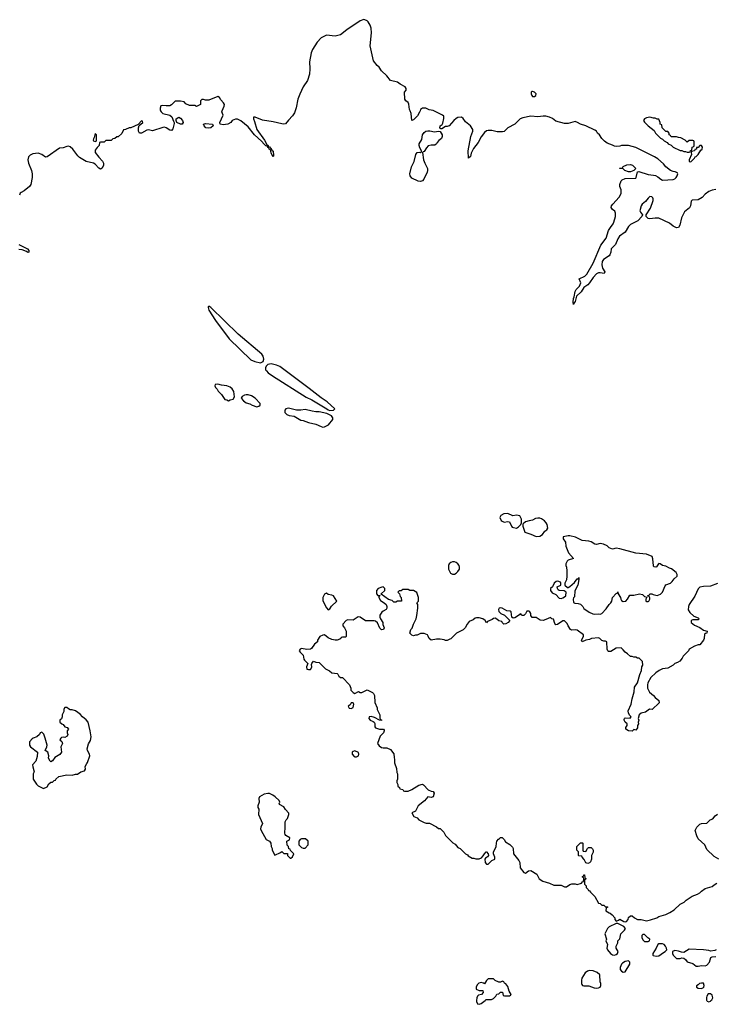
# Model space of a CAD drawing. Header units: inches. Extents: x 2386215 to 2556187, y 580866 to 760840.
# Tile 168 of 203: x 2531321 to 2539145, y 659958 to 671024. Entities that reach past the tile are written whole.
import ezdxf

# ---------------------------------------------------------------- set-up
doc = ezdxf.new("R2010")
doc.units = ezdxf.units.IN
doc.header["$MEASUREMENT"] = 0
for name, color, linetype in [('C5635', 7, 'Continuous'), ('C5636', 7, 'Continuous'), ('C5637', 7, 'Continuous')]:
    doc.layers.add(name, color=color, linetype=linetype)

msp = doc.modelspace()

# ---------------------------------------------------------------- linework, layer by layer
at = {"layer": 'C5635', "color": 5, "elevation": 40}
for points in [[(2536459, 660000), (2536459, 659990), (2536470, 659962), (2536490, 659958), (2536510, 659966), (2536555, 660000)], [(2539051, 660000), (2539054, 659994), (2539070, 659987), (2539090, 659995), (2539096, 660000)]]:
    msp.add_lwpolyline(points, dxfattribs=at)
at = {"layer": 'C5636', "color": 5}
for points, elevation in [([(2532906, 670000), (2532911, 669990), (2532930, 669971), (2533011, 669951), (2533033, 669933), (2533050, 669882), (2533058, 669870), (2533058, 669858), (2533044, 669796), (2533030, 669779), (2533010, 669784), (2532970, 669807), (2532950, 669814), (2532930, 669811), (2532816, 669776), (2532770, 669785), (2532750, 669781), (2532690, 669749), (2532668, 669748), (2532658, 669770), (2532658, 669810), (2532666, 669834), (2532706, 669870), (2532702, 669882), (2532690, 669886), (2532654, 669846), (2532570, 669808), (2532553, 669807), (2532512, 669788), (2532490, 669786), (2532470, 669746), (2532430, 669708), (2532413, 669707), (2532391, 669689), (2532370, 669686), (2532350, 669666), (2532290, 669666), (2532270, 669646), (2532230, 669646), (2532218, 669642), (2532214, 669610), (2532192, 669588), (2532170, 669558), (2532168, 669532), (2532210, 669477), (2532253, 669433), (2532263, 669410), (2532264, 669390), (2532250, 669356), (2532230, 669344), (2532210, 669356), (2532170, 669400), (2532150, 669412), (2532070, 669429), (2531995, 669475), (2531975, 669495), (2531918, 669570), (2531890, 669594), (2531870, 669601), (2531850, 669600), (2531810, 669585), (2531770, 669578), (2531630, 669482), (2531610, 669477), (2531570, 669510), (2531530, 669522), (2531470, 669516), (2531439, 669501), (2531419, 669481), (2531411, 669450), (2531421, 669410), (2531452, 669330), (2531461, 669290), (2531463, 669250), (2531445, 669170), (2531431, 669150), (2531370, 669099), (2531337, 669083), (2531327, 669073), (2531317, 669050)], 20), ([(2534418, 670000), (2534410, 669978), (2534390, 669943), (2534344, 669896), (2534310, 669853), (2534290, 669849), (2534270, 669852), (2534170, 669877), (2534050, 669896), (2533970, 669929), (2533951, 669929), (2533949, 669910), (2533961, 669881), (2533988, 669788), (2534076, 669670), (2534101, 669621), (2534114, 669610), (2534117, 669597), (2534130, 669594), (2534140, 669580), (2534150, 669576), (2534158, 669558), (2534170, 669547), (2534177, 669503), (2534176, 669490), (2534170, 669481), (2534150, 669524), (2534146, 669546), (2534140, 669560), (2534127, 669570), (2534124, 669584), (2534110, 669588), (2534103, 669603), (2534090, 669606), (2534070, 669623), (2534039, 669659), (2533962, 669730), (2533890, 669818), (2533810, 669887), (2533770, 669905), (2533750, 669905), (2533710, 669890), (2533695, 669870), (2533661, 669850), (2533610, 669842), (2533575, 669850), (2533573, 669870), (2533609, 669949), (2533595, 669990), (2533600, 670000)], 20), ([(2535824, 670000), (2535817, 669983), (2535795, 669945), (2535750, 669900), (2535730, 669890), (2535723, 669970), (2535712, 670000)], 20), ([(2539150, 669116), (2539110, 669109), (2539070, 669094), (2539030, 669064), (2538995, 669025), (2538950, 668998), (2538883, 668997), (2538874, 668986), (2538867, 668933), (2538856, 668910), (2538797, 668863), (2538764, 668796), (2538745, 668715), (2538730, 668689), (2538710, 668684), (2538670, 668705), (2538630, 668736), (2538510, 668793), (2538470, 668794), (2538410, 668785), (2538389, 668789), (2538368, 668810), (2538368, 668830), (2538415, 668905), (2538446, 668990), (2538447, 669010), (2538441, 669021), (2538430, 669032), (2538410, 669035), (2538390, 669018), (2538361, 668979), (2538321, 668950), (2538309, 668930), (2538297, 668877), (2538302, 668862), (2538325, 668830), (2538318, 668810), (2538275, 668765), (2538190, 668722), (2538170, 668700), (2538130, 668637), (2538068, 668590), (2538050, 668562), (2538021, 668499), (2537974, 668450), (2537971, 668410), (2537959, 668381), (2537950, 668369), (2537886, 668330), (2537874, 668306), (2537869, 668269), (2537876, 668230), (2537901, 668190), (2537895, 668170), (2537850, 668179), (2537830, 668178), (2537810, 668167), (2537770, 668128), (2537730, 668066), (2537710, 668044), (2537667, 668013), (2537635, 667965), (2537583, 667917), (2537570, 667858), (2537557, 667843), (2537550, 667823), (2537546, 667850), (2537549, 667889), (2537559, 667910), (2537568, 667970), (2537581, 667990), (2537618, 668030), (2537634, 668066), (2537612, 668110), (2537678, 668142), (2537698, 668162), (2537772, 668288), (2537856, 668490), (2537917, 668570), (2537945, 668655), (2537965, 668690), (2537996, 668730), (2538004, 668750), (2538021, 668810), (2538023, 668850), (2538013, 668873), (2537987, 668890), (2537974, 668914), (2537977, 668930), (2537991, 668950), (2538064, 669030), (2538087, 669070), (2538087, 669110), (2538069, 669150), (2538069, 669170), (2538086, 669214), (2538096, 669224), (2538130, 669238), (2538250, 669244), (2538255, 669250), (2538268, 669312), (2538283, 669317), (2538390, 669283), (2538450, 669278), (2538472, 669272), (2538499, 669259), (2538533, 669230), (2538550, 669221), (2538670, 669228), (2538690, 669236), (2538705, 669250), (2538716, 669270), (2538722, 669290), (2538718, 669298), (2538710, 669307), (2538694, 669314), (2538670, 669317), (2538639, 669330), (2538590, 669369), (2538562, 669402), (2538499, 669459), (2538462, 669482), (2538250, 669586), (2538170, 669609), (2538091, 669609), (2538070, 669602), (2538030, 669598), (2538010, 669602), (2537990, 669615), (2537930, 669635), (2537898, 669658), (2537869, 669690), (2537842, 669730), (2537819, 669750), (2537809, 669770), (2537790, 669784), (2537690, 669829), (2537628, 669850), (2537595, 669870), (2537570, 669880), (2537490, 669856), (2537450, 669858), (2537350, 669884), (2537313, 669913), (2537278, 669930), (2537240, 669940), (2537210, 669941), (2537150, 669933), (2537070, 669938), (2536978, 669922), (2536951, 669909), (2536890, 669849), (2536810, 669809), (2536770, 669769), (2536750, 669762), (2536690, 669764), (2536630, 669779), (2536590, 669779), (2536570, 669774), (2536550, 669756), (2536510, 669706), (2536476, 669644), (2536424, 669576), (2536397, 669523), (2536390, 669488), (2536370, 669469), (2536366, 669550), (2536395, 669710), (2536418, 669770), (2536417, 669790), (2536390, 669830), (2536336, 669876), (2536310, 669914), (2536290, 669929), (2536250, 669925), (2536230, 669912), (2536202, 669890), (2536150, 669831), (2536130, 669823), (2536110, 669823), (2536070, 669797), (2536056, 669796), (2536046, 669806), (2536049, 669830), (2536073, 669847), (2536079, 669861), (2536092, 669912), (2536090, 669938), (2536078, 669950), (2535978, 670000)], 20), ([(2531310, 668499), (2531407, 668450), (2531422, 668430), (2531425, 668410), (2531412, 668408), (2531398, 668418), (2531350, 668439), (2531310, 668441)], 20), ([(2539170, 664687), (2539090, 664657), (2539010, 664653), (2538970, 664645), (2538950, 664629), (2538916, 664544), (2538851, 664450), (2538845, 664430), (2538841, 664390), (2538860, 664360), (2538902, 664322), (2538950, 664302), (2538962, 664290), (2538950, 664278), (2538890, 664278), (2538874, 664270), (2538874, 664250), (2538910, 664218), (2538971, 664191), (2539010, 664162), (2539052, 664150), (2539051, 664129), (2539033, 664127), (2539024, 664116), (2539018, 664070), (2539011, 664049), (2538970, 663998), (2538950, 663998), (2538910, 663982), (2538852, 663948), (2538842, 663930), (2538782, 663870), (2538772, 663850), (2538744, 663816), (2538720, 663800), (2538690, 663788), (2538670, 663768), (2538610, 663735), (2538550, 663729), (2538512, 663710), (2538475, 663685), (2538418, 663630), (2538386, 663570), (2538381, 663550), (2538381, 663510), (2538406, 663466), (2538451, 663430), (2538470, 663405), (2538510, 663372), (2538512, 663348), (2538434, 663270), (2538404, 663276), (2538358, 663242), (2538310, 663229), (2538290, 663213), (2538278, 663170), (2538285, 663150), (2538278, 663130), (2538281, 663110), (2538271, 663090), (2538270, 663066), (2538250, 663038), (2538230, 663046), (2538210, 663028), (2538170, 663033), (2538139, 663050), (2538139, 663070), (2538155, 663090), (2538155, 663110), (2538129, 663129), (2538119, 663150), (2538120, 663160), (2538122, 663170), (2538130, 663178), (2538187, 663173), (2538196, 663184), (2538198, 663190), (2538182, 663202), (2538169, 663229), (2538163, 663257), (2538200, 663330), (2538209, 663390), (2538233, 663470), (2538237, 663523), (2538269, 663571), (2538294, 663666), (2538315, 663710), (2538318, 663750), (2538328, 663770), (2538326, 663810), (2538287, 663847), (2538268, 663848), (2538250, 663858), (2538230, 663858), (2538210, 663868), (2538190, 663868), (2538158, 663898), (2538130, 663915), (2538110, 663942), (2538084, 663964), (2538030, 663961), (2537970, 663923), (2537943, 663923), (2537935, 663930), (2537929, 663949), (2537926, 664030), (2537910, 664038), (2537890, 664038), (2537868, 664048), (2537846, 664070), (2537830, 664078), (2537754, 664070), (2537730, 664057), (2537690, 664049), (2537646, 664030), (2537639, 664050), (2537662, 664090), (2537662, 664110), (2537590, 664161), (2537570, 664165), (2537530, 664161), (2537515, 664170), (2537489, 664210), (2537478, 664238), (2537450, 664268), (2537430, 664269), (2537370, 664225), (2537350, 664222), (2537338, 664238), (2537326, 664286), (2537306, 664290), (2537290, 664306), (2537239, 664281), (2537210, 664272), (2537175, 664275), (2537130, 664304), (2537084, 664304), (2537069, 664329), (2537068, 664350), (2537058, 664370), (2537050, 664375), (2537030, 664378), (2537025, 664375), (2537010, 664346), (2536990, 664326), (2536970, 664326), (2536962, 664342), (2536950, 664346), (2536944, 664336), (2536890, 664302), (2536870, 664298), (2536858, 664310), (2536847, 664367), (2536838, 664378), (2536800, 664380), (2536746, 664410), (2536725, 664415), (2536714, 664410), (2536705, 664395), (2536710, 664374), (2536734, 664350), (2536773, 664333), (2536834, 664270), (2536814, 664250), (2536790, 664235), (2536766, 664230), (2536746, 664250), (2536742, 664262), (2536710, 664266), (2536688, 664288), (2536670, 664298), (2536650, 664295), (2536636, 664284), (2536581, 664259), (2536570, 664246), (2536558, 664270), (2536530, 664289), (2536490, 664302), (2536460, 664300), (2536444, 664296), (2536420, 664280), (2536378, 664262), (2536352, 664230), (2536331, 664189), (2536310, 664168), (2536234, 664130), (2536170, 664066), (2536160, 664060), (2536130, 664048), (2536110, 664046), (2536096, 664056), (2536050, 664062), (2536010, 664062), (2535949, 664049), (2535926, 664070), (2535916, 664096), (2535906, 664110), (2535870, 664126), (2535830, 664126), (2535792, 664108), (2535773, 664107), (2535750, 664098), (2535730, 664106), (2535708, 664128), (2535722, 664170), (2535734, 664186), (2535749, 664230), (2535779, 664290), (2535788, 664328), (2535798, 664410), (2535798, 664450), (2535788, 664470), (2535806, 664490), (2535808, 664530), (2535788, 664588), (2535750, 664608), (2535710, 664608), (2535690, 664618), (2535630, 664618), (2535610, 664606), (2535590, 664606), (2535574, 664590), (2535592, 664572), (2535601, 664541), (2535612, 664530), (2535614, 664490), (2535570, 664488), (2535550, 664478), (2535530, 664478), (2535510, 664498), (2535469, 664509), (2535386, 664566), (2535387, 664573), (2535428, 664610), (2535428, 664630), (2535420, 664640), (2535410, 664648), (2535393, 664647), (2535354, 664630), (2535334, 664610), (2535334, 664570), (2535350, 664554), (2535374, 664554), (2535362, 664538), (2535362, 664530), (2535378, 664498), (2535422, 664470), (2535442, 664450), (2535452, 664430), (2535452, 664410), (2535444, 664396), (2535410, 664378), (2535395, 664365), (2535371, 664330), (2535371, 664310), (2535378, 664290), (2535405, 664250), (2535405, 664225), (2535422, 664190), (2535411, 664169), (2535390, 664168), (2535370, 664186), (2535344, 664244), (2535323, 664263), (2535309, 664269), (2535209, 664269), (2535150, 664309), (2535127, 664313), (2535070, 664275), (2535010, 664278), (2534994, 664270), (2534954, 664230), (2534954, 664210), (2534974, 664190), (2534992, 664150), (2534994, 664090), (2534990, 664086), (2534950, 664086), (2534938, 664082), (2534934, 664070), (2534920, 664060), (2534891, 664049), (2534871, 664049), (2534830, 664058), (2534790, 664078), (2534750, 664109), (2534730, 664105), (2534698, 664090), (2534672, 664050), (2534672, 664030), (2534635, 664005), (2534602, 663958), (2534591, 663949), (2534550, 663946), (2534490, 663957), (2534475, 663950), (2534466, 663930), (2534474, 663914), (2534510, 663881), (2534516, 663836), (2534524, 663824), (2534562, 663790), (2534545, 663750), (2534550, 663725), (2534570, 663719), (2534590, 663719), (2534596, 663724), (2534605, 663750), (2534602, 663778), (2534606, 663790), (2534627, 663813), (2534650, 663802), (2534690, 663798), (2534762, 663730), (2534805, 663705), (2534830, 663685), (2534890, 663676), (2534898, 663670), (2534910, 663645), (2534930, 663631), (2534952, 663630), (2535032, 663550), (2535046, 663510), (2535047, 663487), (2535070, 663462), (2535090, 663452), (2535130, 663472), (2535150, 663462), (2535170, 663462), (2535230, 663491), (2535290, 663462), (2535302, 663450), (2535313, 663427), (2535314, 663350), (2535342, 663290), (2535342, 663270), (2535372, 663210), (2535373, 663173), (2535378, 663158), (2535390, 663154), (2535392, 663148), (2535366, 663150), (2535310, 663182), (2535274, 663194), (2535252, 663188), (2535246, 663170), (2535262, 663150), (2535298, 663138), (2535307, 663127), (2535314, 663114), (2535315, 663075), (2535324, 663064), (2535369, 663051), (2535412, 663052), (2535420, 663040), (2535422, 663030), (2535411, 663010), (2535375, 662970), (2535345, 662890), (2535363, 662863), (2535390, 662843), (2535410, 662839), (2535450, 662842), (2535490, 662822), (2535530, 662774), (2535532, 662730), (2535538, 662710), (2535538, 662670), (2535558, 662610), (2535564, 662564), (2535572, 662550), (2535572, 662490), (2535562, 662470), (2535562, 662450), (2535574, 662430), (2535574, 662410), (2535593, 662393), (2535598, 662378), (2535630, 662374), (2535638, 662358), (2535650, 662354), (2535690, 662354), (2535730, 662371), (2535810, 662421), (2535851, 662431), (2535864, 662424), (2535914, 662370), (2535950, 662352), (2535971, 662351), (2535982, 662330), (2535970, 662289), (2535950, 662282), (2535910, 662288), (2535874, 662246), (2535801, 662190), (2535771, 662129), (2535732, 662110), (2535754, 662070), (2535790, 662052), (2535810, 662032), (2535870, 662002), (2535893, 661993), (2535930, 661992), (2536010, 661954), (2536030, 661934), (2536050, 661934), (2536090, 661894), (2536110, 661854), (2536192, 661772), (2536217, 661757), (2536250, 661722), (2536274, 661710), (2536334, 661650), (2536357, 661637), (2536365, 661625), (2536410, 661602), (2536430, 661602), (2536450, 661592), (2536490, 661592), (2536515, 661605), (2536535, 661625), (2536549, 661650), (2536569, 661670), (2536572, 661670), (2536591, 661650), (2536592, 661630), (2536584, 661616), (2536560, 661600), (2536552, 661590), (2536558, 661550), (2536570, 661532), (2536590, 661532), (2536630, 661574), (2536666, 661590), (2536666, 661610), (2536649, 661649), (2536649, 661669), (2536681, 661730), (2536682, 661770), (2536689, 661790), (2536705, 661815), (2536717, 661823), (2536728, 661832), (2536748, 661832), (2536771, 661811), (2536785, 661785), (2536835, 661755), (2536863, 661723), (2536871, 661710), (2536875, 661650), (2536935, 661575), (2536946, 661550), (2536951, 661490), (2536990, 661438), (2537010, 661432), (2537042, 661458), (2537070, 661461), (2537139, 661419), (2537163, 661370), (2537203, 661343), (2537280, 661320), (2537330, 661296), (2537410, 661296), (2537450, 661278), (2537470, 661278), (2537510, 661305), (2537530, 661311), (2537570, 661311), (2537590, 661305), (2537639, 661321), (2537650, 661334), (2537662, 661338), (2537666, 661370), (2537662, 661382), (2537648, 661390), (2537662, 661398), (2537667, 661413), (2537673, 661413), (2537678, 661378), (2537692, 661370), (2537678, 661362), (2537674, 661350), (2537674, 661310), (2537694, 661290), (2537694, 661270), (2537714, 661250), (2537718, 661238), (2537730, 661234), (2537740, 661220), (2537791, 661171), (2537830, 661094), (2537850, 661092), (2537870, 661074), (2537890, 661074), (2537910, 661054), (2537930, 661054), (2537934, 661050), (2537918, 661042), (2537914, 661010), (2537950, 660985), (2537962, 660982), (2537984, 660964), (2538014, 660930), (2538014, 660910), (2538030, 660894), (2538056, 660904), (2538070, 660914), (2538114, 660890), (2538135, 660885), (2538146, 660890), (2538166, 660910), (2538167, 660933), (2538190, 660952), (2538211, 660951), (2538234, 660930), (2538270, 660912), (2538310, 660912), (2538370, 660898), (2538414, 660906), (2538486, 660930), (2538510, 660945), (2538590, 660966), (2538632, 660988), (2538682, 661018), (2538750, 661082), (2538794, 661106), (2538818, 661130), (2538885, 661175), (2538943, 661197), (2538970, 661212), (2538989, 661231), (2539030, 661258), (2539110, 661282), (2539130, 661302), (2539160, 661320)], 40), ([(2539186, 661590), (2539130, 661618), (2539050, 661698), (2539028, 661750), (2538950, 661818), (2538935, 661850), (2538918, 661910), (2538938, 661950), (2538970, 661982), (2538990, 661991), (2539050, 661992), (2539088, 662030), (2539116, 662044), (2539143, 662077), (2539170, 662095)], 40), ([(2539154, 660570), (2539138, 660562), (2539090, 660555), (2539070, 660562), (2539011, 660569), (2538850, 660579), (2538790, 660542), (2538763, 660543), (2538730, 660557), (2538690, 660561), (2538665, 660550), (2538665, 660530), (2538672, 660510), (2538710, 660472), (2538750, 660472), (2538770, 660482), (2538790, 660478), (2538810, 660462), (2538830, 660436), (2538890, 660415), (2538930, 660387), (2538950, 660387), (2538990, 660396), (2539030, 660391), (2539050, 660398), (2539079, 660430), (2539095, 660485), (2539109, 660491), (2539150, 660496)], 40), ([(2536555, 660000), (2536569, 660011), (2536628, 660012), (2536650, 660022), (2536678, 660050), (2536687, 660073), (2536710, 660074), (2536730, 660094), (2536750, 660094), (2536758, 660058), (2536773, 660053), (2536830, 660052), (2536840, 660060), (2536848, 660070), (2536825, 660105), (2536810, 660158), (2536790, 660188), (2536775, 660195), (2536766, 660210), (2536750, 660218), (2536730, 660206), (2536710, 660206), (2536667, 660227), (2536650, 660246), (2536590, 660246), (2536570, 660226), (2536550, 660188), (2536536, 660196), (2536510, 660202), (2536486, 660194), (2536465, 660175), (2536454, 660150), (2536454, 660130), (2536490, 660112), (2536530, 660112), (2536532, 660090), (2536514, 660070), (2536481, 660059), (2536470, 660048), (2536461, 660030), (2536459, 660000)], 40), ([(2539096, 660000), (2539106, 660010), (2539118, 660030), (2539110, 660059), (2539090, 660077), (2539066, 660074), (2539051, 660050), (2539046, 660034), (2539046, 660006), (2539051, 660000)], 40)]:
    msp.add_lwpolyline(points, dxfattribs=dict(at, elevation=elevation))
for points, elevation in [([(2533130, 669849), (2533088, 669870), (2533079, 669890), (2533082, 669910), (2533110, 669927), (2533130, 669917), (2533151, 669890), (2533159, 669870), (2533150, 669849)], 20), ([(2538410, 669928), (2538370, 669922), (2538347, 669910), (2538338, 669890), (2538350, 669872), (2538390, 669831), (2538457, 669777), (2538472, 669750), (2538530, 669692), (2538550, 669682), (2538570, 669662), (2538604, 669644), (2538614, 669630), (2538650, 669612), (2538670, 669592), (2538750, 669552), (2538770, 669552), (2538790, 669542), (2538810, 669542), (2538830, 669534), (2538850, 669534), (2538862, 669538), (2538867, 669553), (2538882, 669558), (2538886, 669590), (2538902, 669598), (2538906, 669610), (2538906, 669650), (2538902, 669662), (2538890, 669666), (2538850, 669666), (2538830, 669646), (2538806, 669670), (2538756, 669696), (2538730, 669698), (2538710, 669706), (2538650, 669706), (2538642, 669722), (2538626, 669730), (2538626, 669750), (2538610, 669766), (2538590, 669766), (2538547, 669807), (2538542, 669842), (2538526, 669850), (2538526, 669870), (2538510, 669906), (2538490, 669906), (2538470, 669918), (2538450, 669918)], 20), ([(2533445, 669805), (2533415, 669810), (2533394, 669830), (2533389, 669850), (2533410, 669857), (2533491, 669850), (2533497, 669830), (2533470, 669810)], 20), ([(2532170, 669746), (2532160, 669700), (2532150, 669686), (2532147, 669670), (2532150, 669662), (2532170, 669654), (2532182, 669658), (2532186, 669670), (2532186, 669730)], 20), ([(2535985, 669765), (2536032, 669772), (2536050, 669767), (2536073, 669730), (2536073, 669710), (2536064, 669690), (2536034, 669666), (2536015, 669645), (2536010, 669630), (2535990, 669615), (2535948, 669612), (2535915, 669605), (2535895, 669585), (2535870, 669544), (2535860, 669540), (2535851, 669530), (2535864, 669450), (2535876, 669410), (2535908, 669350), (2535909, 669330), (2535904, 669310), (2535866, 669230), (2535850, 669211), (2535830, 669205), (2535802, 669210), (2535730, 669243), (2535712, 669270), (2535710, 669290), (2535728, 669370), (2535759, 669430), (2535775, 669510), (2535790, 669533), (2535815, 669535), (2535828, 669532), (2535842, 669538), (2535842, 669550), (2535822, 669582), (2535813, 669610), (2535815, 669630), (2535843, 669677), (2535852, 669730), (2535870, 669756), (2535890, 669770), (2535910, 669774), (2535934, 669774)], 20), ([(2538990, 669608), (2538970, 669608), (2538950, 669588), (2538934, 669586), (2538932, 669570), (2538914, 669566), (2538910, 669548), (2538878, 669542), (2538874, 669530), (2538878, 669510), (2538851, 669450), (2538851, 669431), (2538870, 669428), (2538910, 669467), (2538918, 669482), (2538930, 669488), (2538950, 669509), (2538981, 669559), (2538996, 669570), (2539002, 669590)], 20), ([(2538170, 669314), (2538128, 669330), (2538110, 669348), (2538066, 669350), (2538070, 669354), (2538102, 669358), (2538108, 669372), (2538150, 669392), (2538190, 669398), (2538212, 669390), (2538251, 669350), (2538230, 669329), (2538190, 669314)], 20), ([(2533450, 667803), (2533442, 667798), (2533439, 667790), (2533450, 667758), (2533522, 667642), (2533678, 667438), (2533921, 667201), (2533964, 667184), (2534030, 667166), (2534058, 667182), (2534067, 667210), (2534061, 667241), (2534045, 667265), (2533779, 667490), (2533470, 667791)], 40), ([(2534150, 667156), (2534112, 667148), (2534092, 667130), (2534084, 667110), (2534087, 667090), (2534096, 667076), (2534116, 667056), (2534163, 667023), (2534542, 666782), (2534606, 666750), (2534776, 666650), (2534790, 666638), (2534810, 666630), (2534850, 666635), (2534865, 666650), (2534778, 666730), (2534710, 666775), (2534578, 666878), (2534245, 667125), (2534210, 667142)], 40), ([(2533550, 666928), (2533518, 666922), (2533514, 666910), (2533522, 666890), (2533542, 666870), (2533552, 666850), (2533591, 666811), (2533630, 666754), (2533652, 666752), (2533670, 666742), (2533688, 666752), (2533722, 666758), (2533736, 666784), (2533730, 666846), (2533710, 666875), (2533690, 666893), (2533650, 666909), (2533590, 666915)], 40), ([(2533890, 666809), (2533870, 666809), (2533850, 666804), (2533825, 666790), (2533812, 666770), (2533840, 666740), (2533870, 666718), (2533910, 666705), (2533934, 666690), (2533990, 666674), (2534010, 666682), (2534026, 666690), (2534026, 666710), (2533968, 666770), (2533930, 666797)], 40), ([(2534344, 666656), (2534314, 666650), (2534304, 666636), (2534302, 666610), (2534325, 666585), (2534350, 666575), (2534407, 666567), (2534484, 666524), (2534510, 666521), (2534570, 666496), (2534650, 666479), (2534710, 666451), (2534730, 666445), (2534750, 666448), (2534794, 666470), (2534844, 666530), (2534844, 666550), (2534829, 666570), (2534776, 666596), (2534690, 666615), (2534650, 666615), (2534610, 666623), (2534530, 666644), (2534483, 666637), (2534436, 666636)], 40), ([(2536810, 665473), (2536768, 665472), (2536732, 665450), (2536722, 665430), (2536737, 665397), (2536746, 665386), (2536770, 665378), (2536810, 665385), (2536830, 665382), (2536851, 665331), (2536861, 665321), (2536875, 665315), (2536910, 665311), (2536930, 665326), (2536958, 665350), (2536964, 665370), (2536966, 665410), (2536946, 665446), (2536910, 665457), (2536869, 665449)], 40), ([(2537170, 665421), (2537150, 665421), (2537124, 665416), (2537090, 665399), (2537050, 665393), (2537010, 665381), (2536982, 665358), (2536978, 665350), (2536979, 665330), (2537003, 665263), (2537070, 665242), (2537130, 665216), (2537170, 665219), (2537201, 665239), (2537226, 665274), (2537250, 665292), (2537262, 665310), (2537254, 665350), (2537242, 665370), (2537222, 665390), (2537190, 665413)], 40), ([(2537510, 665224), (2537490, 665224), (2537434, 665210), (2537432, 665190), (2537458, 665150), (2537465, 665105), (2537493, 665033), (2537551, 664970), (2537491, 664949), (2537480, 664940), (2537462, 664910), (2537462, 664890), (2537471, 664870), (2537476, 664830), (2537476, 664770), (2537471, 664729), (2537454, 664690), (2537454, 664670), (2537484, 664644), (2537490, 664642), (2537510, 664652), (2537560, 664700), (2537590, 664738), (2537602, 664738), (2537610, 664754), (2537611, 664731), (2537597, 664670), (2537566, 664606), (2537562, 664538), (2537550, 664526), (2537545, 664510), (2537550, 664474), (2537565, 664465), (2537604, 664464), (2537630, 664454), (2537654, 664430), (2537665, 664405), (2537726, 664366), (2537767, 664347), (2537790, 664341), (2537830, 664345), (2537850, 664342), (2537870, 664351), (2537917, 664403), (2537950, 664450), (2537969, 664470), (2537979, 664490), (2537989, 664530), (2538030, 664574), (2538042, 664578), (2538050, 664594), (2538052, 664570), (2538078, 664530), (2538081, 664510), (2538090, 664498), (2538110, 664485), (2538138, 664490), (2538158, 664510), (2538184, 664556), (2538230, 664558), (2538291, 664571), (2538325, 664565), (2538350, 664542), (2538374, 664534), (2538362, 664510), (2538365, 664490), (2538370, 664485), (2538390, 664485), (2538398, 664490), (2538408, 664510), (2538407, 664527), (2538402, 664542), (2538386, 664546), (2538387, 664553), (2538402, 664558), (2538410, 664572), (2538430, 664571), (2538444, 664564), (2538490, 664551), (2538530, 664566), (2538549, 664590), (2538579, 664661), (2538589, 664671), (2538639, 664690), (2538661, 664710), (2538681, 664739), (2538715, 664770), (2538715, 664790), (2538705, 664810), (2538652, 664852), (2538630, 664859), (2538590, 664881), (2538549, 664889), (2538526, 664910), (2538510, 664913), (2538505, 664910), (2538485, 664875), (2538474, 664870), (2538455, 664875), (2538450, 664886), (2538443, 664963), (2538435, 664990), (2538370, 665017), (2538250, 665029), (2538070, 665078), (2538030, 665083), (2537990, 665074), (2537950, 665089), (2537930, 665109), (2537888, 665130), (2537850, 665135), (2537810, 665127), (2537790, 665129), (2537750, 665157), (2537724, 665164), (2537649, 665169), (2537572, 665208)], 40), ([(2536210, 664929), (2536190, 664929), (2536170, 664922), (2536152, 664910), (2536145, 664890), (2536145, 664850), (2536158, 664818), (2536165, 664805), (2536190, 664792), (2536210, 664792), (2536230, 664802), (2536250, 664822), (2536268, 664850), (2536269, 664870), (2536262, 664890), (2536249, 664909), (2536230, 664922)], 40), ([(2537375, 664715), (2537354, 664710), (2537332, 664690), (2537314, 664650), (2537292, 664630), (2537291, 664610), (2537310, 664582), (2537350, 664562), (2537390, 664522), (2537410, 664518), (2537430, 664526), (2537450, 664536), (2537464, 664550), (2537469, 664589), (2537444, 664604), (2537389, 664609), (2537376, 664616), (2537368, 664630), (2537366, 664650), (2537406, 664670), (2537406, 664690), (2537402, 664702)], 40), ([(2534770, 664579), (2534750, 664569), (2534731, 664530), (2534731, 664491), (2534770, 664412), (2534790, 664392), (2534810, 664402), (2534829, 664431), (2534888, 664490), (2534850, 664548), (2534830, 664558), (2534790, 664562)], 40), ([(2531850, 663295), (2531830, 663295), (2531826, 663290), (2531818, 663270), (2531818, 663250), (2531798, 663210), (2531798, 663190), (2531792, 663168), (2531774, 663150), (2531774, 663130), (2531794, 663110), (2531810, 663102), (2531830, 663078), (2531854, 663070), (2531871, 663050), (2531854, 663030), (2531854, 663010), (2531862, 662990), (2531854, 662970), (2531830, 662958), (2531810, 662962), (2531790, 662955), (2531782, 662950), (2531774, 662930), (2531794, 662910), (2531802, 662890), (2531785, 662850), (2531791, 662790), (2531774, 662766), (2531716, 662730), (2531690, 662695), (2531670, 662682), (2531662, 662690), (2531645, 662725), (2531649, 662750), (2531638, 662790), (2531609, 662809), (2531628, 662850), (2531629, 662870), (2531609, 662949), (2531593, 662993), (2531570, 663018), (2531552, 663008), (2531542, 662990), (2531515, 662965), (2531474, 662950), (2531460, 662940), (2531433, 662907), (2531432, 662870), (2531442, 662850), (2531522, 662790), (2531517, 662743), (2531502, 662690), (2531466, 662650), (2531467, 662627), (2531482, 662570), (2531473, 662547), (2531472, 662490), (2531510, 662432), (2531530, 662412), (2531590, 662382), (2531630, 662402), (2531650, 662434), (2531670, 662454), (2531690, 662454), (2531710, 662474), (2531722, 662478), (2531726, 662490), (2531760, 662520), (2531850, 662538), (2531910, 662532), (2531950, 662545), (2531970, 662546), (2532010, 662571), (2532050, 662582), (2532060, 662600), (2532059, 662630), (2532075, 662665), (2532084, 662676), (2532109, 662750), (2532105, 662770), (2532084, 662810), (2532079, 662830), (2532094, 662886), (2532116, 662924), (2532124, 662964), (2532114, 663030), (2532090, 663128), (2532070, 663154), (2532027, 663187), (2532000, 663220), (2531950, 663258), (2531910, 663269), (2531889, 663269), (2531870, 663278)], 40), ([(2535070, 663348), (2535050, 663348), (2535036, 663324), (2535014, 663310), (2535025, 663285), (2535050, 663282), (2535070, 663294), (2535079, 663330)], 40), ([(2535090, 662805), (2535070, 662799), (2535061, 662790), (2535061, 662770), (2535083, 662743), (2535090, 662739), (2535110, 662739), (2535130, 662752), (2535136, 662770), (2535130, 662788)], 40), ([(2534110, 662329), (2534070, 662319), (2534018, 662290), (2534011, 662270), (2534015, 662230), (2533999, 662190), (2534001, 662170), (2534011, 662150), (2534007, 662090), (2534051, 661990), (2534032, 661948), (2534031, 661930), (2534038, 661910), (2534092, 661810), (2534131, 661791), (2534145, 661770), (2534151, 661731), (2534162, 661710), (2534162, 661690), (2534190, 661634), (2534256, 661664), (2534270, 661674), (2534290, 661654), (2534333, 661653), (2534334, 661630), (2534362, 661602), (2534370, 661602), (2534390, 661614), (2534406, 661650), (2534367, 661687), (2534362, 661702), (2534347, 661707), (2534346, 661730), (2534328, 661748), (2534326, 661790), (2534355, 661805), (2534358, 661830), (2534314, 661854), (2534305, 661865), (2534303, 661883), (2534308, 661948), (2534307, 662007), (2534318, 662030), (2534333, 662047), (2534348, 662090), (2534347, 662107), (2534310, 662148), (2534290, 662178), (2534242, 662202), (2534238, 662210), (2534246, 662230), (2534238, 662250), (2534195, 662290), (2534168, 662310), (2534130, 662329)], 40), ([(2534490, 661818), (2534474, 661810), (2534462, 661790), (2534462, 661750), (2534490, 661722), (2534510, 661712), (2534530, 661714), (2534566, 661750), (2534566, 661790), (2534536, 661816)], 40), ([(2537690, 661674), (2537706, 661710), (2537718, 661722), (2537750, 661722), (2537765, 661705), (2537771, 661690), (2537771, 661669), (2537752, 661630), (2537751, 661589), (2537740, 661560), (2537730, 661548), (2537710, 661542), (2537688, 661548), (2537670, 661586), (2537646, 661610), (2537642, 661622), (2537610, 661626), (2537606, 661630), (2537606, 661670), (2537588, 661690), (2537588, 661730), (2537630, 661774), (2537650, 661774), (2537654, 661770), (2537654, 661690), (2537658, 661678)], 40), ([(2538050, 660868), (2538030, 660868), (2537950, 660829), (2537931, 660809), (2537902, 660750), (2537922, 660690), (2537914, 660670), (2537932, 660630), (2537925, 660590), (2537931, 660570), (2537966, 660530), (2537990, 660515), (2538010, 660511), (2538030, 660519), (2538044, 660530), (2538053, 660550), (2538028, 660590), (2538028, 660612), (2538048, 660650), (2538048, 660672), (2538070, 660694), (2538082, 660750), (2538122, 660790), (2538134, 660810), (2538114, 660834), (2538086, 660846)], 40), ([(2538330, 660744), (2538319, 660730), (2538319, 660710), (2538330, 660682), (2538350, 660665), (2538390, 660665), (2538406, 660670), (2538408, 660690), (2538386, 660706), (2538350, 660741)], 40), ([(2538550, 660638), (2538510, 660637), (2538498, 660630), (2538481, 660590), (2538441, 660530), (2538442, 660510), (2538446, 660506), (2538478, 660498), (2538510, 660501), (2538561, 660539), (2538582, 660550), (2538599, 660570), (2538597, 660590), (2538585, 660610), (2538570, 660629)], 40), ([(2538170, 660448), (2538130, 660439), (2538100, 660420), (2538090, 660408), (2538076, 660370), (2538076, 660350), (2538090, 660331), (2538110, 660318), (2538130, 660322), (2538182, 660410), (2538182, 660430)], 40), ([(2537730, 660339), (2537708, 660332), (2537681, 660310), (2537645, 660250), (2537638, 660230), (2537638, 660190), (2537642, 660182), (2537651, 660171), (2537666, 660166), (2537724, 660164), (2537782, 660142), (2537810, 660138), (2537830, 660142), (2537848, 660152), (2537858, 660170), (2537858, 660190), (2537848, 660210), (2537846, 660290), (2537816, 660316), (2537770, 660335)], 40), ([(2538990, 660197), (2538968, 660192), (2538950, 660175), (2538933, 660167), (2538932, 660150), (2538950, 660138), (2538990, 660136), (2539010, 660146), (2539015, 660150), (2539021, 660170), (2539010, 660194)], 40)]:
    msp.add_lwpolyline(points, close=True, dxfattribs=dict(at, elevation=elevation))
at = {"layer": 'C5637', "color": 5, "elevation": 20}
for points in [[(2535712, 670000), (2535707, 670013), (2535696, 670076), (2535690, 670093), (2535665, 670110), (2535653, 670130), (2535649, 670210), (2535668, 670230), (2535668, 670250), (2535658, 670270), (2535600, 670300), (2535570, 670322), (2535490, 670341), (2535450, 670394), (2535390, 670449), (2535364, 670490), (2535342, 670510), (2535302, 670562), (2535263, 670730), (2535276, 670876), (2535273, 670930), (2535263, 670963), (2535239, 670999), (2535230, 671010), (2535201, 671021), (2535190, 671024), (2535150, 671012), (2535000, 670910), (2534930, 670855), (2534870, 670840), (2534770, 670851), (2534710, 670818), (2534665, 670770), (2534616, 670690), (2534600, 670650), (2534580, 670550), (2534583, 670470), (2534579, 670410), (2534558, 670342), (2534510, 670270), (2534470, 670188), (2534450, 670130), (2534430, 670035), (2534418, 670000)], [(2533600, 670000), (2533622, 670050), (2533624, 670070), (2533615, 670090), (2533584, 670124), (2533570, 670148), (2533550, 670162), (2533450, 670118), (2533410, 670118), (2533390, 670126), (2533370, 670126), (2533354, 670110), (2533354, 670070), (2533310, 670049), (2533290, 670058), (2533230, 670058), (2533190, 670078), (2533170, 670102), (2533130, 670109), (2533070, 670108), (2533030, 670068), (2533010, 670055), (2532970, 670054), (2532930, 670059), (2532910, 670054), (2532901, 670030), (2532901, 670010), (2532906, 670000)], [(2535978, 670000), (2535970, 670004), (2535926, 670010), (2535890, 670028), (2535850, 670028), (2535830, 670015), (2535824, 670000)]]:
    msp.add_lwpolyline(points, dxfattribs=at)
msp.add_lwpolyline([(2537090, 670218), (2537084, 670216), (2537074, 670210), (2537074, 670190), (2537082, 670170), (2537090, 670162), (2537110, 670162), (2537126, 670170), (2537128, 670190), (2537110, 670208)], close=True, dxfattribs=at)

doc.saveas('drawing.dxf')
